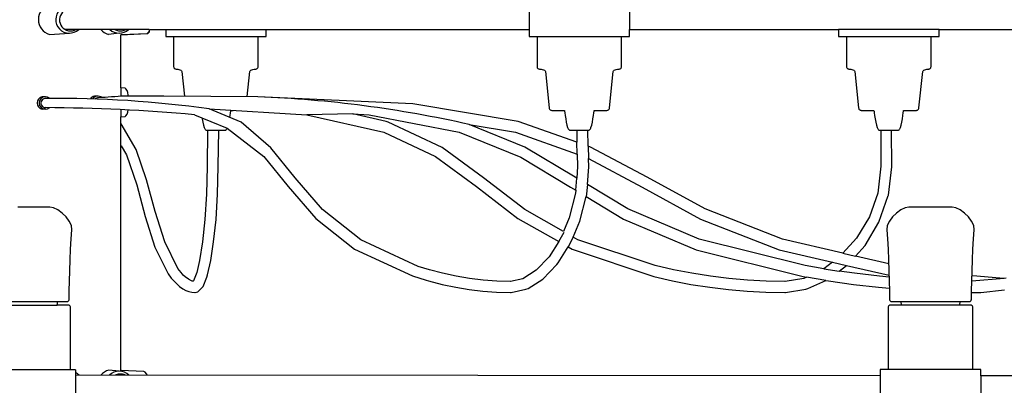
# Model space of a CAD drawing. Header units: centimetres. Extents: x -160 to 50, y -48 to 221.
# Tile 13 of 32: x -112 to -81, y 115 to 126. Entities that reach past the tile are written whole.
import ezdxf

# ---------------------------------------------------------------- set-up
doc = ezdxf.new("R2010")
doc.units = ezdxf.units.CM
doc.layers.add('FLOS', color=30, linetype='Continuous')

# ---------------------------------------------------------------- blocks, each defined once
blk = doc.blocks.new('2097-50_EL_lateral')
for p, q in [((15.828, 55.334), (15.828, 54.725)), ((18.986, 55.334), (18.986, 54.725)), ((3.894, 54.724), (1.247, 54.724)), ((2.949, 54.606, 0.142), (2.613, 54.564, 0.047)), ((3.002, 54.555), (3.826, 54.59)), ((3.844, 54.587), (3.002, 54.553)), ((3.002, 52.882), (3.002, 54.555)), ((3.826, 54.59), (3.847, 54.611)), ((3.894, 54.64), (3.844, 54.587)), ((3.847, 54.611), (3.894, 54.661)), ((3.894, 54.724), (3.894, 54.714)), ((3.894, 54.661), (3.911, 54.716)), ((3.894, 54.714), (3.894, 54.659)), ((3.894, 54.659), (3.894, 54.64)), ((3.911, 54.716), (3.913, 54.725)), ((3.913, 54.725), (7.568, 54.725)), ((4.41, 54.725), (4.41, 54.504)), ((4.41, 54.504), (4.444, 54.504)), ((4.444, 54.504), (4.546, 54.504)), ((4.546, 54.504), (4.711, 54.504)), ((4.661, 54.504), (4.661, 53.552)), ((4.711, 54.504), (4.932, 54.504)), ((4.932, 54.504), (5.199, 54.504)), ((5.199, 54.504), (5.501, 54.504)), ((5.501, 54.504), (5.824, 54.504)), ((5.824, 54.504), (6.154, 54.504)), ((6.154, 54.504), (6.477, 54.504)), ((6.477, 54.504), (6.778, 54.504)), ((6.778, 54.504), (7.046, 54.504)), ((7.046, 54.504), (7.266, 54.504)), ((7.266, 54.504), (7.431, 54.504)), ((7.317, 53.552), (7.317, 54.504)), ((7.431, 54.504), (7.534, 54.504)), ((7.534, 54.504), (7.568, 54.504)), ((7.568, 54.504), (7.568, 54.725)), ((7.568, 54.725), (15.828, 54.725)), ((15.828, 54.725), (15.828, 54.504)), ((15.828, 54.504), (15.863, 54.504)), ((15.863, 54.504), (15.965, 54.504)), ((15.965, 54.504), (16.13, 54.504)), ((16.08, 54.504), (16.08, 53.552)), ((16.13, 54.504), (16.351, 54.504)), ((16.351, 54.504), (16.618, 54.504)), ((16.618, 54.504), (16.919, 54.504)), ((16.919, 54.504), (17.242, 54.504)), ((17.242, 54.504), (17.572, 54.504)), ((17.572, 54.504), (17.895, 54.504)), ((17.895, 54.504), (18.197, 54.504)), ((18.197, 54.504), (18.464, 54.504)), ((18.464, 54.504), (18.685, 54.504)), ((18.685, 54.504), (18.85, 54.504)), ((18.735, 53.552), (18.735, 54.504)), ((18.85, 54.504), (18.952, 54.504)), ((18.952, 54.504), (18.986, 54.504)), ((18.986, 54.504), (18.986, 54.725)), ((18.986, 54.725), (25.552, 54.725)), ((25.552, 54.725), (25.552, 54.504)), ((28.71, 54.725), (25.552, 54.725)), ((25.552, 54.504), (25.587, 54.504)), ((25.587, 54.504), (25.689, 54.504)), ((25.689, 54.504), (25.854, 54.504)), ((25.804, 54.504), (25.804, 53.552)), ((25.854, 54.504), (26.075, 54.504)), ((26.075, 54.504), (26.342, 54.504)), ((26.342, 54.504), (26.643, 54.504)), ((26.643, 54.504), (26.966, 54.504)), ((26.966, 54.504), (27.296, 54.504)), ((27.296, 54.504), (27.619, 54.504)), ((27.619, 54.504), (27.921, 54.504)), ((27.921, 54.504), (28.188, 54.504)), ((28.188, 54.504), (28.409, 54.504)), ((28.409, 54.504), (28.574, 54.504)), ((28.459, 53.552), (28.459, 54.504)), ((28.574, 54.504), (28.676, 54.504)), ((28.676, 54.504), (28.71, 54.504)), ((28.71, 54.504), (28.71, 54.725)), ((28.71, 54.725), (32.603, 54.725)), ((4.661, 53.552), (4.663, 53.535)), ((4.663, 53.535), (4.669, 53.519)), ((7.309, 53.519), (7.315, 53.535)), ((7.315, 53.535), (7.317, 53.552)), ((16.08, 53.552), (16.081, 53.535)), ((16.081, 53.535), (16.087, 53.519)), ((18.727, 53.519), (18.733, 53.535)), ((18.733, 53.535), (18.735, 53.552)), ((25.804, 53.552), (25.806, 53.535)), ((25.806, 53.535), (25.811, 53.519)), ((28.451, 53.519), (28.457, 53.535)), ((28.457, 53.535), (28.459, 53.552)), ((4.669, 53.519), (4.678, 53.506)), ((4.678, 53.506), (4.689, 53.494)), ((4.689, 53.494), (4.703, 53.485)), ((4.703, 53.485), (4.718, 53.48)), ((4.718, 53.48), (4.735, 53.478)), ((4.735, 53.478), (4.76, 53.476)), ((4.76, 53.476), (4.791, 53.471)), ((4.791, 53.471), (4.826, 53.462)), ((4.826, 53.462), (4.86, 53.451)), ((4.86, 53.451), (4.891, 53.437)), ((4.891, 53.437), (4.912, 53.421)), ((4.912, 53.421), (4.922, 53.404)), ((4.922, 53.404), (5.003, 52.623)), ((6.974, 52.609), (7.056, 53.404)), ((7.056, 53.404), (7.066, 53.421)), ((7.066, 53.421), (7.087, 53.437)), ((7.087, 53.437), (7.118, 53.451)), ((7.118, 53.451), (7.152, 53.462)), ((7.152, 53.462), (7.187, 53.471)), ((7.187, 53.471), (7.218, 53.476)), ((7.218, 53.476), (7.243, 53.478)), ((7.243, 53.478), (7.26, 53.48)), ((7.26, 53.48), (7.275, 53.485)), ((7.275, 53.485), (7.289, 53.494)), ((7.289, 53.494), (7.3, 53.506)), ((7.3, 53.506), (7.309, 53.519)), ((16.087, 53.519), (16.096, 53.506)), ((16.096, 53.506), (16.107, 53.494)), ((16.107, 53.494), (16.121, 53.485)), ((16.121, 53.485), (16.137, 53.48)), ((16.137, 53.48), (16.154, 53.478)), ((16.154, 53.478), (16.178, 53.476)), ((16.178, 53.476), (16.209, 53.471)), ((16.209, 53.471), (16.244, 53.462)), ((16.244, 53.462), (16.279, 53.451)), ((16.279, 53.451), (16.309, 53.437)), ((16.309, 53.437), (16.331, 53.421)), ((16.331, 53.421), (16.34, 53.404)), ((16.34, 53.404), (16.459, 52.252)), ((18.355, 52.252), (18.474, 53.404)), ((18.474, 53.404), (18.484, 53.421)), ((18.484, 53.421), (18.506, 53.437)), ((18.506, 53.437), (18.536, 53.451)), ((18.536, 53.451), (18.57, 53.462)), ((18.57, 53.462), (18.605, 53.471)), ((18.605, 53.471), (18.636, 53.476)), ((18.636, 53.476), (18.661, 53.478)), ((18.661, 53.478), (18.678, 53.48)), ((18.678, 53.48), (18.693, 53.485)), ((18.693, 53.485), (18.707, 53.494)), ((18.707, 53.494), (18.719, 53.506)), ((18.719, 53.506), (18.727, 53.519)), ((25.811, 53.519), (25.82, 53.506)), ((25.82, 53.506), (25.831, 53.494)), ((25.831, 53.494), (25.845, 53.485)), ((25.845, 53.485), (25.861, 53.48)), ((25.861, 53.48), (25.878, 53.478)), ((25.878, 53.478), (25.902, 53.476)), ((25.902, 53.476), (25.933, 53.471)), ((25.933, 53.471), (25.968, 53.462)), ((25.968, 53.462), (26.003, 53.451)), ((26.003, 53.451), (26.033, 53.437)), ((26.033, 53.437), (26.055, 53.421)), ((26.055, 53.421), (26.064, 53.404)), ((26.064, 53.404), (26.184, 52.252)), ((28.079, 52.252), (28.199, 53.404)), ((28.199, 53.404), (28.208, 53.421)), ((28.208, 53.421), (28.23, 53.437)), ((28.23, 53.437), (28.26, 53.451)), ((28.26, 53.451), (28.294, 53.462)), ((28.294, 53.462), (28.329, 53.471)), ((28.329, 53.471), (28.36, 53.476)), ((28.36, 53.476), (28.385, 53.478)), ((28.385, 53.478), (28.402, 53.48)), ((28.402, 53.48), (28.417, 53.485)), ((28.417, 53.485), (28.431, 53.494)), ((28.431, 53.494), (28.443, 53.506)), ((28.443, 53.506), (28.451, 53.519)), ((0.634, 52.607, -0.203), (0.525, 52.607, -0.203)), ((2.279, 52.626), (2.169, 52.626)), ((3.135, 52.871), (3.002, 52.882)), ((3.002, 52.882), (3.002, 52.62)), ((3.794, 52.621), (3.117, 52.627)), ((3.156, 52.85), (3.135, 52.871)), ((3.203, 52.798), (3.156, 52.85)), ((3.219, 52.743), (3.203, 52.798)), ((3.233, 52.657), (3.219, 52.743)), ((3.235, 52.626), (3.233, 52.657)), ((3.923, 52.627), (3.794, 52.621)), ((4.291, 52.625), (3.923, 52.627)), ((4.351, 52.627), (4.291, 52.625)), ((7.308, 52.607), (4.351, 52.627)), ((12.181, 52.387), (7.308, 52.607)), ((15.487, 51.829), (12.181, 52.387)), ((0.634, 52.211, -0.203), (0.525, 52.211, -0.203)), ((3.002, 52.201), (3.002, 51.977)), ((3.002, 51.977), (3.135, 51.988)), ((3.002, 51.759), (3.002, 51.977)), ((3.135, 51.988), (3.156, 52.009)), ((3.156, 52.009), (3.203, 52.061)), ((3.203, 52.061), (3.219, 52.116)), ((3.219, 52.116), (3.231, 52.19)), ((5.319, 52.041), (6.346, 51.613)), ((5.773, 52.224), (8.845, 52.038)), ((6.782, 51.803), (5.773, 52.224)), ((6.424, 51.953), (6.433, 52.012)), ((6.433, 52.012), (6.445, 52.097)), ((6.445, 52.097), (6.453, 52.156)), ((6.453, 52.156), (6.456, 52.178)), ((6.456, 52.178), (6.53, 52.178)), ((10.295, 52.065), (8.845, 52.038)), ((8.845, 52.038), (11.26, 51.494)), ((11.343, 51.829), (10.295, 52.065)), ((10.295, 52.065), (10.807, 52.038)), ((10.807, 52.038), (13.635, 51.489)), ((16.459, 52.252), (16.463, 52.235)), ((16.463, 52.235), (16.47, 52.219)), ((16.47, 52.219), (16.48, 52.205)), ((16.48, 52.205), (16.493, 52.194)), ((16.493, 52.194), (16.507, 52.186)), ((16.507, 52.186), (16.524, 52.18)), ((16.524, 52.18), (16.541, 52.178)), ((16.541, 52.178), (16.56, 52.178)), ((16.56, 52.178), (16.616, 52.178)), ((16.616, 52.178), (16.707, 52.178)), ((16.707, 52.178), (16.828, 52.178)), ((16.828, 52.178), (16.94, 52.178)), ((16.94, 52.178), (16.943, 52.156)), ((16.943, 52.156), (16.951, 52.097)), ((16.951, 52.097), (16.963, 52.012)), ((16.963, 52.012), (16.979, 51.913)), ((17.835, 51.913), (17.851, 52.012)), ((17.851, 52.012), (17.863, 52.097)), ((17.863, 52.097), (17.871, 52.156)), ((17.871, 52.156), (17.874, 52.178)), ((17.874, 52.178), (17.987, 52.178)), ((17.987, 52.178), (18.108, 52.178)), ((18.108, 52.178), (18.198, 52.178)), ((18.198, 52.178), (18.254, 52.178)), ((18.254, 52.178), (18.273, 52.178)), ((18.273, 52.178), (18.291, 52.18)), ((18.291, 52.18), (18.307, 52.186)), ((18.307, 52.186), (18.322, 52.194)), ((18.322, 52.194), (18.334, 52.205)), ((18.334, 52.205), (18.344, 52.219)), ((18.344, 52.219), (18.351, 52.235)), ((18.351, 52.235), (18.355, 52.252)), ((26.184, 52.252), (26.187, 52.235)), ((26.187, 52.235), (26.194, 52.219)), ((26.194, 52.219), (26.204, 52.205)), ((26.204, 52.205), (26.217, 52.194)), ((26.217, 52.194), (26.231, 52.186)), ((26.231, 52.186), (26.248, 52.18)), ((26.248, 52.18), (26.265, 52.178)), ((26.265, 52.178), (26.284, 52.178)), ((26.284, 52.178), (26.34, 52.178)), ((26.34, 52.178), (26.431, 52.178)), ((26.431, 52.178), (26.552, 52.178)), ((26.552, 52.178), (26.664, 52.178)), ((26.664, 52.178), (26.667, 52.156)), ((26.667, 52.156), (26.675, 52.097)), ((26.675, 52.097), (26.687, 52.012)), ((26.687, 52.012), (26.703, 51.913)), ((27.56, 51.913), (27.575, 52.012)), ((27.575, 52.012), (27.587, 52.097)), ((27.587, 52.097), (27.595, 52.156)), ((27.595, 52.156), (27.598, 52.178)), ((27.598, 52.178), (27.711, 52.178)), ((27.711, 52.178), (27.832, 52.178)), ((27.832, 52.178), (27.922, 52.178)), ((27.922, 52.178), (27.978, 52.178)), ((27.978, 52.178), (27.997, 52.178)), ((27.997, 52.178), (28.015, 52.18)), ((28.015, 52.18), (28.031, 52.186)), ((28.031, 52.186), (28.046, 52.194)), ((28.046, 52.194), (28.058, 52.205)), ((28.058, 52.205), (28.068, 52.219)), ((28.068, 52.219), (28.075, 52.235)), ((28.075, 52.235), (28.079, 52.252)), ((3.002, 43.996), (3.002, 51.759)), ((3.012, 51.749), (3.002, 51.759)), ((3.012, 51.748), (3.012, 51.749)), ((3.484, 50.947), (3.012, 51.749)), ((3.484, 50.947), (3.012, 51.749)), ((5.556, 51.942), (5.561, 51.913)), ((5.561, 51.913), (5.579, 51.809)), ((5.579, 51.809), (5.6, 51.713)), ((5.6, 51.713), (5.622, 51.636)), ((7.713, 51), (6.782, 51.803)), ((11.398, 51.809), (11.343, 51.829)), ((13.095, 51.005), (11.398, 51.809)), ((15.699, 51.024), (13.951, 51.734)), ((13.951, 51.734), (15.401, 51.489)), ((17.334, 51.176), (15.487, 51.829)), ((16.979, 51.913), (16.997, 51.809)), ((16.997, 51.809), (17.018, 51.713)), ((17.018, 51.713), (17.04, 51.636)), ((17.774, 51.636), (17.796, 51.713)), ((17.796, 51.713), (17.817, 51.809)), ((17.817, 51.809), (17.835, 51.913)), ((26.703, 51.913), (26.722, 51.809)), ((26.722, 51.809), (26.742, 51.713)), ((26.742, 51.713), (26.765, 51.636)), ((27.498, 51.636), (27.52, 51.713)), ((27.52, 51.713), (27.541, 51.809)), ((27.541, 51.809), (27.56, 51.913)), ((5.622, 51.636), (5.63, 51.616)), ((5.63, 51.616), (5.64, 51.598)), ((5.64, 51.598), (5.652, 51.583)), ((5.652, 51.583), (5.665, 51.569)), ((5.665, 51.569), (5.68, 51.559)), ((5.68, 51.559), (5.696, 51.553)), ((5.696, 51.553), (5.713, 51.551)), ((5.729, 51.551), (5.712, 50.414)), ((5.728, 51.551), (5.712, 50.414)), ((5.713, 51.551), (5.719, 51.551)), ((5.719, 51.551), (5.736, 51.551)), ((5.736, 51.551), (5.765, 51.551)), ((5.765, 51.551), (5.804, 51.551)), ((5.804, 51.551), (5.851, 51.551)), ((5.851, 51.551), (5.904, 51.551)), ((5.904, 51.551), (5.96, 51.551)), ((5.96, 51.551), (6.018, 51.551)), ((6.018, 51.551), (6.074, 51.551)), ((6.06, 50.41), (6.077, 51.551)), ((6.06, 50.41), (6.076, 51.551)), ((6.074, 51.551), (6.127, 51.551)), ((6.127, 51.551), (6.174, 51.551)), ((6.174, 51.551), (6.213, 51.551)), ((6.213, 51.551), (6.241, 51.551)), ((6.241, 51.551), (6.259, 51.551)), ((6.259, 51.551), (6.265, 51.551)), ((6.265, 51.551), (6.282, 51.553)), ((6.282, 51.553), (6.298, 51.559)), ((6.298, 51.559), (6.313, 51.569)), ((6.313, 51.569), (6.326, 51.583)), ((6.326, 51.583), (6.338, 51.598)), ((6.338, 51.598), (6.346, 51.613)), ((6.346, 51.613), (7.497, 50.726)), ((11.26, 51.494), (12.891, 50.722)), ((13.635, 51.489), (15.572, 50.702)), ((15.401, 51.489), (17.344, 50.801)), ((17.04, 51.636), (17.048, 51.616)), ((17.048, 51.616), (17.058, 51.598)), ((17.058, 51.598), (17.07, 51.583)), ((17.07, 51.583), (17.083, 51.569)), ((17.083, 51.569), (17.098, 51.559)), ((17.098, 51.559), (17.114, 51.553)), ((17.114, 51.553), (17.131, 51.551)), ((17.131, 51.551), (17.137, 51.551)), ((17.137, 51.551), (17.155, 51.551)), ((17.155, 51.551), (17.184, 51.551)), ((17.184, 51.551), (17.222, 51.551)), ((17.222, 51.551), (17.269, 51.551)), ((17.269, 51.551), (17.322, 51.551)), ((17.322, 51.551), (17.378, 51.551)), ((17.324, 51.551), (17.334, 51.176)), ((17.378, 51.551), (17.436, 51.551)), ((17.436, 51.551), (17.493, 51.551)), ((17.493, 51.551), (17.545, 51.551)), ((17.545, 51.551), (17.592, 51.551)), ((17.592, 51.551), (17.631, 51.551)), ((17.631, 51.551), (17.66, 51.551)), ((17.66, 51.551), (17.678, 51.551)), ((17.688, 51.05), (17.674, 51.551)), ((17.678, 51.551), (17.684, 51.551)), ((17.684, 51.551), (17.701, 51.553)), ((17.701, 51.553), (17.716, 51.559)), ((17.716, 51.559), (17.731, 51.569)), ((17.731, 51.569), (17.744, 51.583)), ((17.744, 51.583), (17.756, 51.598)), ((17.756, 51.598), (17.766, 51.616)), ((17.766, 51.616), (17.774, 51.636)), ((26.765, 51.636), (26.773, 51.616)), ((26.773, 51.616), (26.783, 51.598)), ((26.783, 51.598), (26.794, 51.583)), ((26.794, 51.583), (26.807, 51.569)), ((26.807, 51.569), (26.822, 51.559)), ((26.822, 51.559), (26.838, 51.553)), ((26.838, 51.553), (26.855, 51.551)), ((26.855, 51.551), (26.861, 51.551)), ((26.861, 51.551), (26.879, 51.551)), ((26.878, 51.551), (26.884, 50.42)), ((26.879, 51.551), (26.908, 51.551)), ((26.908, 51.551), (26.946, 51.551)), ((26.946, 51.551), (26.993, 51.551)), ((26.993, 51.551), (27.046, 51.551)), ((27.046, 51.551), (27.102, 51.551)), ((27.102, 51.551), (27.16, 51.551)), ((27.16, 51.551), (27.217, 51.551)), ((27.217, 51.551), (27.269, 51.551)), ((27.226, 50.404), (27.22, 51.551)), ((27.269, 51.551), (27.316, 51.551)), ((27.316, 51.551), (27.355, 51.551)), ((27.355, 51.551), (27.384, 51.551)), ((27.384, 51.551), (27.402, 51.551)), ((27.402, 51.551), (27.408, 51.551)), ((27.408, 51.551), (27.425, 51.553)), ((27.425, 51.553), (27.44, 51.559)), ((27.44, 51.559), (27.455, 51.569)), ((27.455, 51.569), (27.468, 51.583)), ((27.468, 51.583), (27.48, 51.598)), ((27.48, 51.598), (27.49, 51.616)), ((27.49, 51.616), (27.498, 51.636)), ((3.011, 51.06), (3.177, 50.779)), ((3.011, 51.06), (3.176, 50.779)), ((17.344, 50.801), (17.334, 51.176)), ((17.763, 51.024), (17.688, 51.05)), ((17.688, 51.05), (17.699, 50.662)), ((3.176, 50.779), (3.5, 49.84)), ((3.177, 50.779), (3.5, 49.84)), ((3.811, 49.998), (3.484, 50.947)), ((3.811, 49.998), (3.484, 50.947)), ((8.483, 50.052), (7.713, 51)), ((14.398, 50.054), (13.095, 51.005)), ((17.275, 50.073), (15.699, 51.024)), ((17.344, 50.801), (17.355, 50.417)), ((19.541, 50.073), (17.763, 51.024)), ((7.497, 50.726), (8.259, 49.786)), ((12.891, 50.722), (14.175, 49.784)), ((15.572, 50.702), (17.126, 49.764)), ((17.706, 50.407), (17.699, 50.662)), ((17.699, 50.662), (19.379, 49.764)), ((5.712, 50.414), (5.694, 49.545)), ((5.712, 50.414), (5.694, 49.545)), ((6.042, 49.544), (6.06, 50.41)), ((6.042, 49.544), (6.06, 50.41)), ((17.355, 50.417), (17.324, 50.044)), ((17.659, 49.842), (17.706, 50.407)), ((26.884, 50.42), (26.785, 49.579)), ((27.122, 49.516), (27.226, 50.404)), ((3.5, 49.84), (3.77, 48.839)), ((3.5, 49.84), (3.77, 48.839)), ((4.081, 48.998), (3.811, 49.998)), ((4.081, 48.998), (3.811, 49.998)), ((9.34, 49.057), (8.483, 50.052)), ((15.692, 49.057), (14.398, 50.054)), ((17.324, 50.044), (17.275, 50.073)), ((17.293, 49.664), (17.324, 50.044)), ((17.659, 49.842), (17.627, 49.463)), ((18.931, 49.078), (17.659, 49.842)), ((21.363, 49.078), (19.541, 50.073)), ((5.694, 49.545), (5.644, 48.749)), ((5.694, 49.545), (5.644, 48.749)), ((5.992, 48.747), (6.042, 49.544)), ((5.992, 48.747), (6.042, 49.544)), ((8.259, 49.786), (9.126, 48.781)), ((14.175, 49.784), (15.478, 48.781)), ((17.285, 49.572), (17.091, 48.797)), ((17.126, 49.764), (17.293, 49.664)), ((17.293, 49.664), (17.285, 49.572)), ((19.379, 49.764), (21.219, 48.759)), ((26.785, 49.579), (26.524, 48.835)), ((27.116, 49.496), (27.122, 49.516)), ((17.427, 48.699), (17.619, 49.468)), ((17.619, 49.468), (18.799, 48.759)), ((26.822, 48.661), (27.116, 49.496)), ((-0.076, 49.138), (-0.233, 49.138)), ((0.093, 49.138), (-0.076, 49.138)), ((0.261, 49.138), (0.093, 49.138)), ((0.419, 49.138), (0.261, 49.138)), ((0.556, 49.138), (0.419, 49.138)), ((0.664, 49.138), (0.556, 49.138)), ((0.736, 49.138), (0.664, 49.138)), ((0.768, 49.138), (0.736, 49.138)), ((0.886, 49.114), (0.768, 49.138)), ((1.019, 49.049), (0.886, 49.114)), ((1.155, 48.95), (1.019, 49.049)), ((1.28, 48.83), (1.155, 48.95)), ((4.38, 48.039), (4.081, 48.998)), ((4.38, 48.039), (4.081, 48.998)), ((10.541, 48.102), (9.34, 49.057)), ((16.907, 48.367), (15.692, 49.057)), ((21.17, 48.124), (18.931, 49.078)), ((23.786, 48.124), (21.363, 49.078)), ((27.375, 48.95), (27.25, 48.83)), ((27.511, 49.049), (27.375, 48.95)), ((27.644, 49.114), (27.511, 49.049)), ((27.762, 49.138), (27.644, 49.114)), ((27.769, 49.138), (27.762, 49.138)), ((27.801, 49.138), (27.769, 49.138)), ((27.873, 49.138), (27.801, 49.138)), ((27.981, 49.138), (27.873, 49.138)), ((28.118, 49.138), (27.981, 49.138)), ((28.276, 49.138), (28.118, 49.138)), ((28.444, 49.138), (28.276, 49.138)), ((28.612, 49.138), (28.444, 49.138)), ((28.77, 49.138), (28.612, 49.138)), ((28.907, 49.138), (28.77, 49.138)), ((29.015, 49.138), (28.907, 49.138)), ((29.088, 49.138), (29.015, 49.138)), ((29.119, 49.138), (29.088, 49.138)), ((29.238, 49.114), (29.119, 49.138)), ((29.371, 49.049), (29.238, 49.114)), ((29.507, 48.95), (29.371, 49.049)), ((29.632, 48.83), (29.507, 48.95)), ((1.382, 48.695), (1.28, 48.83)), ((1.448, 48.557), (1.382, 48.695)), ((3.77, 48.839), (4.072, 47.873)), ((3.77, 48.839), (4.072, 47.873)), ((5.644, 48.749), (5.569, 48.046)), ((5.644, 48.749), (5.569, 48.046)), ((5.917, 48.044), (5.992, 48.747)), ((5.917, 48.044), (5.992, 48.747)), ((9.126, 48.781), (10.346, 47.81)), ((15.478, 48.781), (16.761, 48.053)), ((17.091, 48.797), (16.907, 48.367)), ((17.211, 48.194), (17.427, 48.699)), ((18.799, 48.759), (21.078, 47.788)), ((21.219, 48.759), (23.685, 47.788)), ((26.524, 48.835), (26.117, 48.157)), ((26.385, 47.933), (26.822, 48.661)), ((27.148, 48.695), (27.082, 48.557)), ((27.25, 48.83), (27.148, 48.695)), ((29.734, 48.695), (29.632, 48.83)), ((29.8, 48.557), (29.734, 48.695)), ((1.443, 48.136), (1.465, 48.424)), ((1.465, 48.424), (1.448, 48.557)), ((16.761, 48.053), (16.932, 48.353)), ((27.082, 48.557), (27.065, 48.424)), ((27.065, 48.424), (27.087, 48.136)), ((29.795, 48.136), (29.817, 48.424)), ((29.817, 48.424), (29.8, 48.557)), ((1.424, 47.815), (1.443, 48.136)), ((4.796, 47.209), (4.38, 48.039)), ((4.796, 47.209), (4.38, 48.039)), ((5.569, 48.046), (5.476, 47.46)), ((5.569, 48.046), (5.476, 47.46)), ((5.824, 47.457), (5.917, 48.044)), ((5.824, 47.457), (5.917, 48.044)), ((12.344, 47.273), (10.541, 48.102)), ((16.761, 48.053), (16.455, 47.576)), ((17.211, 48.194), (17.058, 47.884)), ((17.362, 48.109), (17.211, 48.194)), ((19.79, 47.296), (17.362, 48.109)), ((24.5, 47.296), (21.17, 48.124)), ((25.692, 47.684), (23.786, 48.124)), ((26.117, 48.157), (25.692, 47.684)), ((27.087, 48.136), (27.106, 47.815)), ((29.775, 47.815), (29.795, 48.136)), ((1.408, 47.477), (1.424, 47.815)), ((4.072, 47.873), (4.49, 47.039)), ((4.072, 47.873), (4.49, 47.039)), ((10.346, 47.81), (12.165, 46.974)), ((16.738, 47.385), (17.058, 47.884)), ((17.058, 47.884), (17.186, 47.811)), ((17.186, 47.811), (17.245, 47.788)), ((17.245, 47.788), (19.744, 46.952)), ((21.078, 47.788), (24.442, 46.952)), ((23.685, 47.788), (25.358, 47.402)), ((25.692, 47.684), (26.081, 47.594)), ((26.081, 47.594), (26.385, 47.933)), ((27.106, 47.815), (27.122, 47.477)), ((29.759, 47.477), (29.775, 47.815)), ((1.395, 47.135), (1.408, 47.477)), ((5.476, 47.46), (5.389, 47.085)), ((5.476, 47.46), (5.389, 47.085)), ((5.72, 47.01), (5.824, 47.457)), ((5.72, 47.01), (5.824, 47.457)), ((16.455, 47.576), (16.05, 47.152)), ((16.699, 47.33), (16.738, 47.385)), ((25.358, 47.402), (25.086, 47.197)), ((25.358, 47.402), (25.803, 47.299)), ((27.127, 47.353), (26.081, 47.594)), ((27.122, 47.477), (27.135, 47.135)), ((29.746, 47.135), (29.759, 47.477)), ((1.385, 46.805), (1.395, 47.135)), ((4.49, 47.039), (4.588, 46.906)), ((4.49, 47.039), (4.588, 46.906)), ((4.893, 47.077), (4.796, 47.209)), ((4.893, 47.077), (4.796, 47.209)), ((4.962, 46.999), (4.893, 47.077)), ((4.962, 46.999), (4.893, 47.077)), ((5.389, 47.085), (5.288, 46.818)), ((5.389, 47.085), (5.288, 46.818)), ((12.704, 47.161), (12.344, 47.273)), ((13.112, 47.054), (12.704, 47.161)), ((13.536, 46.963), (13.112, 47.054)), ((16.05, 47.152), (15.63, 46.886)), ((16.261, 46.871), (16.699, 47.33)), ((20.366, 47.165), (19.79, 47.296)), ((20.946, 47.054), (20.366, 47.165)), ((21.528, 46.963), (20.946, 47.054)), ((25.086, 47.197), (24.5, 47.296)), ((25.086, 47.197), (25.569, 47.124)), ((25.569, 47.124), (25.803, 47.299)), ((26.057, 47.054), (25.569, 47.124)), ((25.803, 47.299), (27.139, 46.991)), ((26.84, 46.963), (26.057, 47.054)), ((27.135, 47.135), (27.145, 46.805)), ((29.737, 46.805), (29.746, 47.135)), ((1.379, 46.5), (1.385, 46.805)), ((4.588, 46.906), (4.686, 46.795)), ((4.588, 46.906), (4.686, 46.795)), ((4.686, 46.795), (4.748, 46.73)), ((4.686, 46.795), (4.748, 46.73)), ((4.748, 46.73), (4.846, 46.639)), ((4.748, 46.73), (4.846, 46.639)), ((5.026, 46.939), (4.962, 46.999)), ((5.026, 46.939), (4.962, 46.999)), ((5.124, 46.869), (5.026, 46.939)), ((5.124, 46.869), (5.026, 46.939)), ((5.221, 46.818), (5.124, 46.869)), ((5.221, 46.818), (5.124, 46.869)), ((5.246, 46.81), (5.221, 46.818)), ((5.246, 46.81), (5.221, 46.818)), ((5.276, 46.807), (5.246, 46.81)), ((5.276, 46.807), (5.246, 46.81)), ((5.288, 46.818), (5.276, 46.807)), ((5.288, 46.818), (5.276, 46.807)), ((5.59, 46.639), (5.7, 46.929)), ((5.59, 46.639), (5.7, 46.929)), ((5.7, 46.929), (5.72, 47.01)), ((5.7, 46.929), (5.72, 47.01)), ((12.165, 46.974), (12.592, 46.841)), ((12.592, 46.841), (12.667, 46.819)), ((12.667, 46.819), (13.094, 46.706)), ((13.96, 46.893), (13.536, 46.963)), ((14.386, 46.842), (13.96, 46.893)), ((14.812, 46.812), (14.386, 46.842)), ((15.239, 46.802), (14.812, 46.812)), ((15.249, 46.802), (15.239, 46.802)), ((15.63, 46.886), (15.249, 46.802)), ((15.797, 46.578), (16.261, 46.871)), ((19.744, 46.952), (20.331, 46.819)), ((20.331, 46.819), (20.916, 46.706)), ((22.11, 46.893), (21.528, 46.963)), ((22.694, 46.842), (22.11, 46.893)), ((23.279, 46.812), (22.694, 46.842)), ((23.865, 46.802), (23.279, 46.812)), ((23.878, 46.802), (23.865, 46.802)), ((24.462, 46.896), (23.878, 46.802)), ((24.442, 46.952), (24.546, 46.934)), ((24.546, 46.934), (24.462, 46.896)), ((25.15, 46.832), (24.546, 46.934)), ((24.588, 46.577), (25.15, 46.832)), ((25.15, 46.832), (25.232, 46.819)), ((25.232, 46.819), (26.021, 46.706)), ((27.141, 46.936), (26.84, 46.963)), ((27.145, 46.805), (27.151, 46.5)), ((29.73, 46.5), (29.737, 46.805)), ((30.756, 46.892), (29.737, 46.805)), ((29.893, 46.963), (29.742, 46.98)), ((30.738, 46.893), (29.893, 46.963)), ((30.756, 46.892), (30.738, 46.893)), ((30.816, 46.899), (30.756, 46.892)), ((1.375, 46.236), (1.379, 46.5)), ((4.846, 46.639), (4.945, 46.567)), ((4.846, 46.639), (4.945, 46.567)), ((4.945, 46.567), (5.044, 46.516)), ((4.945, 46.567), (5.043, 46.516)), ((5.043, 46.516), (5.142, 46.486)), ((5.044, 46.516), (5.142, 46.486)), ((5.142, 46.486), (5.229, 46.462)), ((5.142, 46.486), (5.229, 46.462)), ((5.229, 46.462), (5.328, 46.451)), ((5.229, 46.462), (5.328, 46.451)), ((5.328, 46.451), (5.333, 46.451)), ((5.328, 46.451), (5.333, 46.451)), ((5.333, 46.451), (5.42, 46.474)), ((5.333, 46.451), (5.42, 46.474)), ((5.42, 46.474), (5.527, 46.577)), ((5.42, 46.474), (5.527, 46.577)), ((5.527, 46.577), (5.59, 46.639)), ((5.527, 46.577), (5.59, 46.639)), ((13.094, 46.706), (13.522, 46.615)), ((13.522, 46.615), (13.951, 46.543)), ((13.951, 46.543), (14.38, 46.492)), ((14.38, 46.492), (14.81, 46.462)), ((14.81, 46.462), (15.24, 46.451)), ((15.24, 46.451), (15.261, 46.451)), ((15.261, 46.451), (15.724, 46.554)), ((15.724, 46.554), (15.797, 46.578)), ((20.916, 46.706), (21.503, 46.615)), ((21.503, 46.615), (22.092, 46.543)), ((22.092, 46.543), (22.681, 46.492)), ((22.681, 46.492), (23.271, 46.462)), ((23.271, 46.462), (23.861, 46.451)), ((23.861, 46.451), (23.889, 46.451)), ((23.889, 46.451), (24.527, 46.554)), ((24.527, 46.554), (24.588, 46.577)), ((26.021, 46.706), (26.812, 46.615)), ((26.812, 46.615), (27.15, 46.584)), ((27.151, 46.5), (27.155, 46.236)), ((29.727, 46.236), (29.73, 46.5)), ((29.73, 46.455), (29.988, 46.451)), ((29.988, 46.451), (30.025, 46.451)), ((30.025, 46.451), (30.765, 46.54)), ((-1.021, 46.164), (1.021, 46.164)), ((1.006, 46.058), (1.021, 46.164)), ((1.021, 46.164), (1.112, 46.164)), ((1.112, 46.164), (1.241, 46.164)), ((1.241, 46.164), (1.297, 46.164)), ((1.297, 46.164), (1.315, 46.165)), ((1.315, 46.165), (1.331, 46.17)), ((1.331, 46.17), (1.346, 46.179)), ((1.346, 46.179), (1.358, 46.19)), ((1.358, 46.19), (1.367, 46.204)), ((1.367, 46.204), (1.373, 46.219)), ((1.373, 46.219), (1.375, 46.236)), ((27.155, 46.236), (27.157, 46.219)), ((27.157, 46.219), (27.163, 46.204)), ((27.163, 46.204), (27.172, 46.19)), ((27.172, 46.19), (27.184, 46.179)), ((27.184, 46.179), (27.199, 46.17)), ((27.199, 46.17), (27.215, 46.165)), ((27.215, 46.165), (27.233, 46.164)), ((27.233, 46.164), (27.239, 46.164)), ((27.239, 46.164), (27.296, 46.164)), ((27.296, 46.164), (27.425, 46.164)), ((27.425, 46.164), (27.509, 46.164)), ((27.509, 46.164), (27.524, 46.058)), ((27.509, 46.164), (29.372, 46.164)), ((29.358, 46.058), (29.372, 46.164)), ((29.372, 46.164), (29.463, 46.164)), ((29.463, 46.164), (29.592, 46.164)), ((29.592, 46.164), (29.649, 46.164)), ((29.649, 46.164), (29.667, 46.165)), ((29.667, 46.165), (29.683, 46.17)), ((29.683, 46.17), (29.697, 46.179)), ((29.697, 46.179), (29.709, 46.19)), ((29.709, 46.19), (29.719, 46.204)), ((29.719, 46.204), (29.724, 46.219)), ((29.724, 46.219), (29.727, 46.236)), ((-1.006, 46.058), (1.006, 46.058)), ((1.238, 46.058), (1.006, 46.058)), ((1.319, 46.058), (1.238, 46.058)), ((1.346, 46.058), (1.319, 46.058)), ((1.363, 46.056), (1.346, 46.058)), ((1.379, 46.051), (1.363, 46.056)), ((1.392, 46.042), (1.379, 46.051)), ((1.404, 46.031), (1.392, 46.042)), ((1.413, 46.017), (1.404, 46.031)), ((1.418, 46.001), (1.413, 46.017)), ((1.42, 45.984), (1.418, 46.001)), ((1.42, 44.019), (1.42, 45.984)), ((27.112, 46.001), (27.11, 45.984)), ((27.11, 45.984), (27.11, 44.031)), ((27.117, 46.017), (27.112, 46.001)), ((27.126, 46.031), (27.117, 46.017)), ((27.138, 46.042), (27.126, 46.031)), ((27.151, 46.051), (27.138, 46.042)), ((27.167, 46.056), (27.151, 46.051)), ((27.184, 46.058), (27.167, 46.056)), ((27.19, 46.058), (27.184, 46.058)), ((27.218, 46.058), (27.19, 46.058)), ((27.299, 46.058), (27.218, 46.058)), ((27.43, 46.058), (27.299, 46.058)), ((27.605, 46.058), (27.43, 46.058)), ((27.817, 46.058), (27.605, 46.058)), ((28.057, 46.058), (27.817, 46.058)), ((28.313, 46.058), (28.057, 46.058)), ((28.575, 46.058), (28.313, 46.058)), ((28.832, 46.058), (28.575, 46.058)), ((29.071, 46.058), (28.832, 46.058)), ((29.283, 46.058), (29.071, 46.058)), ((29.458, 46.058), (29.283, 46.058)), ((29.589, 46.058), (29.458, 46.058)), ((29.67, 46.058), (29.589, 46.058)), ((29.698, 46.058), (29.67, 46.058)), ((29.715, 46.056), (29.698, 46.058)), ((29.73, 46.051), (29.715, 46.056)), ((29.744, 46.042), (29.73, 46.051)), ((29.756, 46.031), (29.744, 46.042)), ((29.764, 46.017), (29.756, 46.031)), ((29.77, 46.001), (29.764, 46.017)), ((29.772, 45.984), (29.77, 46.001)), ((29.772, 44.031), (29.772, 45.984)), ((1.579, 44.019), (-1.579, 44.019)), ((1.579, 44.019), (1.579, 43.019)), ((2.949, 43.976, 0.142), (2.623, 44.011, 0.047)), ((3.002, 44.019), (3.002, 43.973)), ((3.726, 43.965), (3.002, 43.996)), ((3.768, 43.943), (3.726, 43.965)), ((3.81, 43.893), (3.768, 43.943)), ((26.865, 44.031), (26.858, 44.031)), ((26.858, 44.031), (26.858, 43.828)), ((26.9, 44.031), (26.865, 44.031)), ((27.002, 44.031), (26.9, 44.031)), ((27.167, 44.031), (27.002, 44.031)), ((27.388, 44.031), (27.167, 44.031)), ((27.648, 44.031), (27.388, 44.031)), ((27.95, 44.031), (27.648, 44.031)), ((27.956, 44.031), (27.95, 44.031)), ((28.279, 44.031), (27.956, 44.031)), ((28.609, 44.031), (28.279, 44.031)), ((28.932, 44.031), (28.609, 44.031)), ((29.234, 44.031), (28.932, 44.031)), ((29.501, 44.031), (29.234, 44.031)), ((29.722, 44.031), (29.501, 44.031)), ((29.887, 44.031), (29.722, 44.031)), ((29.989, 44.031), (29.887, 44.031)), ((30.023, 44.031), (29.989, 44.031)), ((30.023, 43.828), (30.023, 44.031)), ((26.858, 43.828), (1.582, 43.849, 0.142)), ((3.838, 43.847), (3.81, 43.893)), ((26.858, 43.828), (26.858, 43.219)), ((44.442, 43.828), (30.023, 43.828)), ((30.023, 43.828), (30.023, 43.219))]:
    blk.add_line(p, q)
at = {"extrusion": (1.04654e-19, -0.001462, 0.999999)}
blk.add_line((0.759, 54.564, 0.141), (1.384, 54.606, 0.142), dxfattribs=at)
for centre, radius, start, end in [((0.896, 55.028, 0.047), 0.485, 105.2166, 253.524), ((1.384, 55.034, 0.142), 0.428, 44.3824, 313.5514), ((1.423, 55.024, 0.142), 0.349, 95.2856, 259.575), ((1.423, 55.024, 0.142), 0.349, 259.575, 300.5084), ((2.75, 55.028, 0.047), 0.485, 218.9187, 253.524), ((2.949, 55.034, 0.142), 0.428, 226.4837, 313.5514), ((2.987, 55.024, 0.142), 0.349, 239.5501, 259.575), ((2.987, 55.024, 0.142), 0.349, 259.575, 300.5084), ((0.58, 52.409, -0.203), 0.206, 105.4166, 254.5834), ((0.634, 52.409, -0.203), 0.198, 49.412, 312.2669), ((2.224, 52.427), 0.206, 105.4166, 147.3953), ((2.279, 52.427), 0.198, 49.412, 146.6755), ((8.096, -23.171), 75.962, 93.75833, 94.37625), ((5.801, 15.441), 37.196, 77.3432, 87.6772), ((0.634, 52.408), 0.145, 81.2448, 270), ((1.041, 18.377), 34.176, 82.0407, 90.6451), ((2.278, 52.426, 0.203), 0.145, 81.2448, 131.8017), ((0.399, -2.194), 54.457, 84.8156, 89.7526), ((2.75, 43.543, 0.047), 0.485, 105.2166, 141.0649), ((2.949, 43.549, 0.142), 0.428, 44.3824, 135.6176), ((1.384, 43.549, 0.142), 0.428, 44.3824, 62.9228), ((1.423, 43.539, 0.142), 0.349, 62.2823, 63.4647), ((2.987, 43.539, 0.142), 0.349, 95.2856, 117.7177), ((2.987, 43.539, 0.142), 0.349, 62.2823, 95.2856)]:
    blk.add_arc(centre, radius, start, end)

msp = doc.modelspace()

# ---------------------------------------------------------------- block references
at = {"layer": 'FLOS'}
msp.add_blockref('2097-50_EL_lateral', (-111.898, 71.422), dxfattribs=at)

doc.saveas('drawing.dxf')
